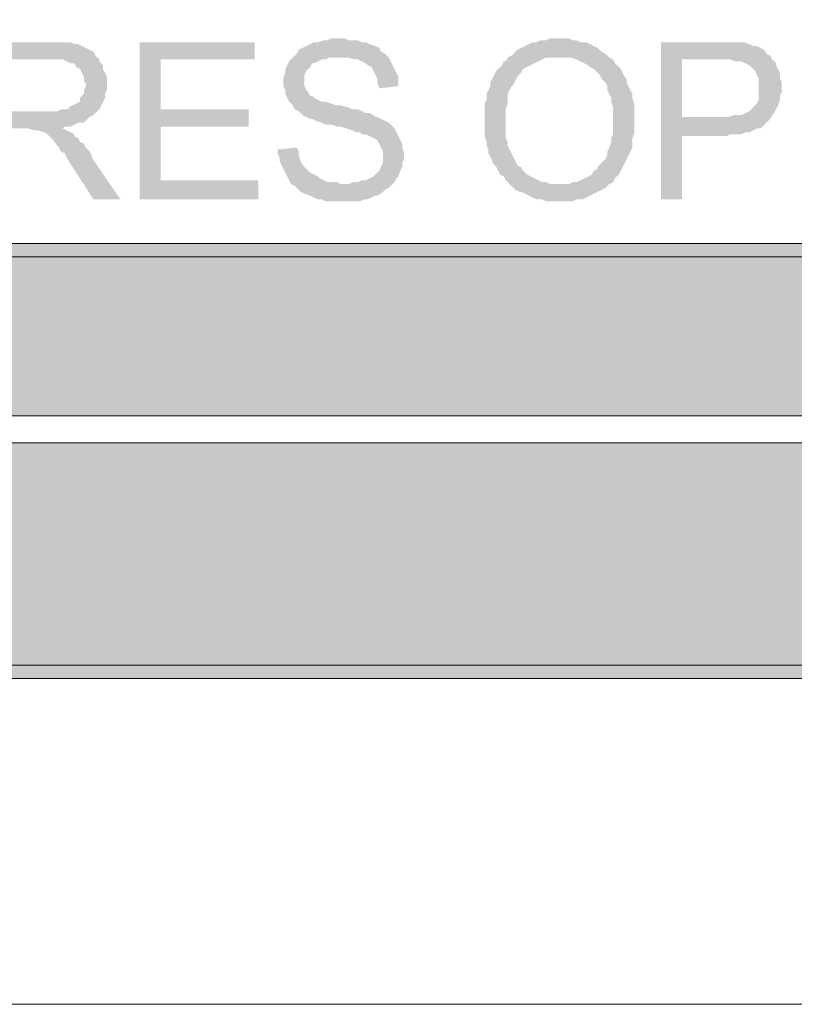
# Model space of a CAD drawing. Header units: millimetres. Extents: x -1147 to 4913, y -2332 to 921.
# Tile 94 of 119: x 4364 to 4450, y -2332 to -2223. Entities that reach past the tile are written whole.
import ezdxf

# ---------------------------------------------------------------- set-up
doc = ezdxf.new("R2010")
doc.units = ezdxf.units.MM
doc.header["$LTSCALE"] = 0.2
doc.layers.add('C00-00-00', color=7, linetype='Continuous')
doc.layers.add('CF7-FB-F5', color=7, linetype='Continuous', true_color=0xf7fbf5)

msp = doc.modelspace()

# ---------------------------------------------------------------- hatches: boundary and pattern name
at = {"layer": 'C00-00-00'}
h = msp.add_hatch(color=256, dxfattribs=at)
h.dxf.hatch_style = 2
h.paths.add_polyline_path([(4399.456, -2224.823), (4398.61, -2224.823), (4398.184, -2225.036), (4397.763, -2225.036), (4397.129, -2225.246), (4396.703, -2225.246), (4396.282, -2225.459), (4395.857, -2225.67), (4395.435, -2225.882), (4395.01, -2226.093), (4394.797, -2226.517), (4394.376, -2226.94), (4394.163, -2227.151), (4393.955, -2227.364), (4393.742, -2227.787), (4393.529, -2228.21), (4393.529, -2228.634), (4393.316, -2229.268), (4393.316, -2230.115), (4393.529, -2230.539), (4393.529, -2230.962), (4393.742, -2231.385), (4393.955, -2231.809), (4394.376, -2232.232), (4394.589, -2232.656), (4395.01, -2232.867), (4395.435, -2233.29), (4395.857, -2233.501), (4396.282, -2233.714), (4396.491, -2233.714), (4396.916, -2233.924), (4397.55, -2234.137), (4397.976, -2234.348), (4398.61, -2234.348), (4399.244, -2234.56), (4399.665, -2234.56), (4400.303, -2234.771), (4400.937, -2234.984), (4401.358, -2235.195), (4401.784, -2235.195), (4401.997, -2235.407), (4402.418, -2235.407), (4402.843, -2235.618), (4403.265, -2235.83), (4403.69, -2236.042), (4403.903, -2236.465), (4404.111, -2236.888), (4404.324, -2237.312), (4404.324, -2237.946), (4404.324, -2238.582), (4404.111, -2239.006), (4403.903, -2239.429), (4403.69, -2239.64), (4403.265, -2240.063), (4402.843, -2240.274), (4402.418, -2240.487), (4401.997, -2240.487), (4401.571, -2240.698), (4401.15, -2240.698), (4400.512, -2240.91), (4394.163, -2240.91), (4394.589, -2241.121), (4395.01, -2241.544), (4395.223, -2241.757), (4395.644, -2241.968), (4396.282, -2242.181), (4396.703, -2242.391), (4397.129, -2242.604), (4397.55, -2242.604), (4397.976, -2242.815), (4401.784, -2242.815), (4402.209, -2242.604), (4402.631, -2242.604), (4403.056, -2242.391), (4403.477, -2242.181), (4403.69, -2242.181), (4404.111, -2241.968), (4404.537, -2241.544), (4404.958, -2241.333), (4405.171, -2241.121), (4405.592, -2240.698), (4405.805, -2240.274), (4406.017, -2240.063), (4406.23, -2239.429), (4406.439, -2239.006), (4406.439, -2238.582), (4406.651, -2238.159), (4406.651, -2237.523), (4406.439, -2236.888), (4406.439, -2236.465), (4406.23, -2236.042), (4406.017, -2235.618), (4405.805, -2235.195), (4405.592, -2234.771), (4405.383, -2234.56), (4404.958, -2234.137), (4404.537, -2233.924), (4404.111, -2233.714), (4403.69, -2233.501), (4403.477, -2233.501), (4403.265, -2233.29), (4402.843, -2233.079), (4402.418, -2233.079), (4401.997, -2232.867), (4401.571, -2232.656), (4400.937, -2232.656), (4400.512, -2232.443), (4399.665, -2232.232), (4399.244, -2232.232), (4398.61, -2232.02), (4397.976, -2231.809), (4397.55, -2231.809), (4397.129, -2231.596), (4396.703, -2231.385), (4396.491, -2231.173), (4396.282, -2231.173), (4396.069, -2230.749), (4395.857, -2230.539), (4395.644, -2230.115), (4395.644, -2228.845), (4395.857, -2228.421), (4396.282, -2227.998), (4396.491, -2227.575), (4396.703, -2227.575), (4397.129, -2227.364), (4397.55, -2227.151), (4397.976, -2227.151), (4398.397, -2226.94), (4404.958, -2226.94), (4404.537, -2226.517), (4404.111, -2226.304), (4403.903, -2225.882), (4403.477, -2225.67), (4402.843, -2225.459), (4402.418, -2225.246), (4401.997, -2225.246), (4401.571, -2225.036), (4400.512, -2225.036), (4400.09, -2224.823)])
h = msp.add_hatch(color=256, dxfattribs=at)
h.dxf.hatch_style = 2
h.paths.add_polyline_path([(4423.799, -2224.823), (4422.739, -2224.823), (4422.318, -2225.036), (4421.68, -2225.036), (4421.259, -2225.246), (4420.833, -2225.246), (4420.412, -2225.459), (4419.987, -2225.67), (4419.561, -2225.882), (4419.14, -2226.093), (4418.927, -2226.304), (4418.506, -2226.728), (4423.799, -2226.94), (4425.067, -2226.94), (4425.701, -2227.151), (4426.126, -2227.364), (4426.548, -2227.575), (4426.973, -2227.787), (4427.182, -2227.998), (4427.607, -2228.21), (4428.028, -2228.634), (4428.241, -2228.845), (4428.454, -2229.268), (4428.875, -2229.692), (4429.088, -2230.115), (4429.088, -2230.539), (4429.301, -2230.962), (4429.513, -2231.385), (4429.513, -2231.809), (4429.722, -2232.443), (4429.722, -2235.407), (4429.513, -2235.83), (4429.513, -2236.254), (4429.301, -2236.888), (4429.088, -2237.312), (4429.088, -2237.735), (4428.875, -2238.159), (4428.667, -2238.369), (4428.241, -2238.793), (4428.028, -2239.006), (4428.028, -2239.217), (4427.607, -2239.429), (4427.394, -2239.852), (4426.973, -2240.063), (4426.548, -2240.274), (4426.126, -2240.487), (4425.701, -2240.698), (4425.28, -2240.698), (4424.854, -2240.91), (4423.799, -2240.91), (4429.301, -2240.91), (4429.722, -2240.698), (4429.935, -2240.274), (4430.36, -2239.852), (4430.573, -2239.429), (4430.781, -2239.006), (4430.994, -2238.582), (4431.207, -2238.159), (4431.419, -2237.735), (4431.628, -2237.312), (4431.841, -2236.888), (4431.841, -2235.83), (4432.053, -2235.407), (4432.053, -2232.02), (4431.841, -2231.385), (4431.841, -2230.962), (4431.628, -2230.539), (4431.419, -2230.115), (4431.207, -2229.692), (4431.207, -2229.268), (4430.994, -2229.057), (4430.781, -2228.634), (4430.573, -2228.21), (4430.36, -2227.998), (4429.935, -2227.575), (4429.722, -2227.151), (4429.301, -2226.94), (4428.875, -2226.517), (4428.454, -2226.304), (4428.241, -2226.093), (4428.028, -2225.882), (4427.607, -2225.67), (4427.182, -2225.459), (4426.76, -2225.246), (4426.126, -2225.246), (4425.701, -2225.036), (4425.28, -2225.036), (4424.854, -2224.823), (4424.22, -2224.823)])
h = msp.add_hatch(color=256, dxfattribs=at)
h.dxf.hatch_style = 2
h.paths.add_polyline_path([(4367.706, -2225.246), (4359.873, -2225.246), (4359.873, -2242.604), (4362.2, -2242.604), (4362.2, -2234.771), (4368.974, -2234.771), (4369.187, -2234.56), (4369.821, -2234.56), (4370.246, -2234.348), (4370.667, -2234.137), (4371.301, -2234.137), (4371.514, -2233.924), (4371.94, -2233.501), (4372.361, -2233.29), (4372.574, -2233.079), (4362.2, -2232.867), (4362.2, -2227.151), (4367.706, -2227.151), (4372.574, -2226.728), (4372.361, -2226.304), (4371.94, -2226.093), (4371.514, -2225.882), (4371.093, -2225.67), (4370.667, -2225.459), (4370.246, -2225.459), (4369.821, -2225.246), (4368.127, -2225.246)])
h = msp.add_hatch(color=256, dxfattribs=at)
h.dxf.hatch_style = 2
h.paths.add_polyline_path([(4390.142, -2225.246), (4377.441, -2225.246), (4377.441, -2242.604), (4390.564, -2242.604), (4390.564, -2240.487), (4379.769, -2240.487), (4379.769, -2234.56), (4389.508, -2234.56), (4389.508, -2232.656), (4379.769, -2232.656), (4379.769, -2227.151), (4390.142, -2227.151)])
h = msp.add_hatch(color=256, dxfattribs=at)
h.dxf.hatch_style = 2
h.paths.add_polyline_path([(4441.576, -2225.246), (4435.015, -2225.246), (4435.015, -2242.604), (4437.342, -2242.604), (4437.342, -2235.618), (4442.214, -2235.618), (4442.636, -2235.407), (4443.904, -2235.407), (4444.329, -2235.195), (4444.75, -2235.195), (4445.176, -2234.984), (4445.597, -2234.771), (4446.023, -2234.771), (4446.235, -2234.56), (4446.657, -2234.137), (4446.869, -2233.924), (4447.082, -2233.714), (4437.342, -2233.501), (4437.342, -2227.151), (4447.291, -2227.151), (4447.082, -2226.728), (4446.657, -2226.517), (4446.444, -2226.093), (4446.023, -2225.882), (4445.597, -2225.67), (4445.176, -2225.67), (4444.75, -2225.459), (4444.116, -2225.246), (4442.214, -2225.246)])
h = msp.add_hatch(color=256, dxfattribs=at)
h.dxf.hatch_style = 2
h.paths.add_polyline_path([(4372.574, -2226.728), (4367.706, -2227.151), (4368.974, -2227.151), (4369.399, -2227.364), (4369.821, -2227.575), (4370.246, -2227.575), (4370.455, -2227.998), (4370.88, -2228.21), (4371.093, -2228.634), (4371.301, -2229.057), (4371.301, -2229.481), (4371.514, -2229.903), (4371.514, -2230.115), (4371.301, -2230.539), (4371.301, -2230.962), (4370.88, -2231.385), (4370.88, -2231.809), (4370.455, -2232.02), (4370.033, -2232.232), (4369.612, -2232.443), (4369.612, -2232.656), (4368.765, -2232.656), (4368.34, -2232.867), (4362.2, -2232.867), (4372.574, -2233.079), (4372.999, -2232.656), (4373.208, -2232.232), (4373.42, -2231.809), (4373.633, -2231.385), (4373.633, -2230.962), (4373.846, -2230.539), (4373.846, -2229.057), (4373.633, -2228.634), (4373.42, -2228.21), (4373.42, -2227.787), (4372.999, -2227.364), (4372.999, -2227.151)])
h = msp.add_hatch(color=256, dxfattribs=at)
h.dxf.hatch_style = 2
h.paths.add_polyline_path([(4404.958, -2226.94), (4399.665, -2226.94), (4400.512, -2226.94), (4401.15, -2227.151), (4401.571, -2227.151), (4401.997, -2227.364), (4402.418, -2227.575), (4402.631, -2227.787), (4403.056, -2227.998), (4403.265, -2228.421), (4403.477, -2228.845), (4403.69, -2229.268), (4403.69, -2229.692), (4403.903, -2230.326), (4406.017, -2230.115), (4406.017, -2229.057), (4405.805, -2228.634), (4405.592, -2228.21), (4405.383, -2227.787), (4405.171, -2227.364)])
h = msp.add_hatch(color=256, dxfattribs=at)
h.dxf.hatch_style = 2
h.paths.add_polyline_path([(4418.506, -2226.728), (4418.08, -2226.94), (4417.872, -2227.364), (4417.659, -2227.364), (4417.446, -2227.787), (4417.025, -2228.21), (4416.812, -2228.421), (4416.6, -2228.845), (4416.387, -2229.268), (4416.178, -2229.692), (4416.178, -2230.115), (4415.966, -2230.539), (4415.753, -2230.962), (4415.753, -2231.596), (4415.54, -2232.02), (4415.54, -2235.618), (4415.753, -2236.254), (4415.753, -2236.678), (4415.966, -2237.099), (4415.966, -2237.523), (4416.178, -2237.946), (4416.387, -2238.369), (4416.387, -2238.582), (4416.812, -2239.006), (4417.025, -2239.429), (4417.234, -2239.852), (4417.659, -2240.063), (4417.872, -2240.487), (4418.293, -2240.91), (4418.506, -2241.121), (4418.927, -2241.544), (4419.352, -2241.757), (4419.561, -2241.757), (4419.987, -2241.968), (4420.412, -2242.181), (4420.833, -2242.391), (4421.259, -2242.604), (4421.893, -2242.604), (4422.318, -2242.815), (4425.28, -2242.815), (4425.701, -2242.604), (4426.335, -2242.604), (4426.76, -2242.391), (4427.182, -2242.181), (4427.607, -2241.968), (4428.028, -2241.757), (4428.454, -2241.544), (4428.875, -2241.333), (4429.301, -2240.91), (4422.739, -2240.91), (4422.318, -2240.698), (4421.893, -2240.698), (4421.471, -2240.487), (4421.046, -2240.274), (4420.621, -2240.063), (4420.199, -2239.852), (4419.774, -2239.429), (4419.561, -2239.006), (4419.352, -2239.006), (4419.14, -2238.793), (4418.927, -2238.369), (4418.718, -2237.946), (4418.506, -2237.523), (4418.293, -2237.099), (4418.08, -2236.678), (4418.08, -2236.254), (4417.872, -2235.83), (4417.872, -2232.656), (4418.08, -2232.02), (4418.08, -2230.962), (4418.293, -2230.539), (4418.506, -2230.115), (4418.718, -2229.903), (4418.927, -2229.481), (4419.14, -2229.057), (4419.352, -2228.845), (4419.561, -2228.634), (4419.774, -2228.21), (4420.199, -2227.998), (4420.621, -2227.787), (4421.046, -2227.575), (4421.471, -2227.364), (4421.893, -2227.151), (4422.318, -2226.94), (4423.799, -2226.94)])
h = msp.add_hatch(color=256, dxfattribs=at)
h.dxf.hatch_style = 2
h.paths.add_polyline_path([(4447.291, -2227.151), (4441.789, -2227.151), (4442.636, -2227.151), (4443.27, -2227.364), (4443.904, -2227.364), (4444.329, -2227.575), (4444.75, -2227.787), (4444.963, -2227.998), (4445.388, -2228.421), (4445.597, -2228.845), (4445.81, -2229.268), (4445.81, -2231.596), (4445.597, -2232.02), (4445.388, -2232.232), (4444.963, -2232.656), (4444.75, -2232.867), (4444.329, -2233.079), (4443.904, -2233.29), (4443.061, -2233.29), (4442.423, -2233.501), (4437.342, -2233.501), (4447.082, -2233.714), (4447.291, -2233.29), (4447.503, -2233.079), (4447.716, -2232.656), (4447.925, -2232.232), (4448.137, -2231.596), (4448.137, -2231.173), (4448.35, -2230.749), (4448.35, -2230.115), (4448.35, -2229.692), (4448.137, -2229.268), (4448.137, -2228.634), (4447.925, -2228.21), (4447.716, -2227.787), (4447.716, -2227.575)])
h = msp.add_hatch(color=256, dxfattribs=at)
h.dxf.hatch_style = 2
h.paths.add_polyline_path([(4368.974, -2234.771), (4364.953, -2234.771), (4365.166, -2234.771), (4365.8, -2234.984), (4366.225, -2234.984), (4366.859, -2235.195), (4367.28, -2235.407), (4367.706, -2235.83), (4367.919, -2236.042), (4368.34, -2236.678), (4368.553, -2236.888), (4368.765, -2237.312), (4369.187, -2237.523), (4369.399, -2237.946), (4369.612, -2238.369), (4370.033, -2239.006), (4372.361, -2242.604), (4375.326, -2242.604), (4372.148, -2237.946), (4372.148, -2237.735), (4371.94, -2237.312), (4371.514, -2236.888), (4371.301, -2236.465), (4370.88, -2236.254), (4370.667, -2235.83), (4370.246, -2235.618), (4370.246, -2235.407), (4369.821, -2235.195), (4369.399, -2234.984)])
h = msp.add_hatch(color=256, dxfattribs=at)
h.dxf.hatch_style = 2
h.paths.add_polyline_path([(4394.797, -2236.888), (4392.682, -2237.099), (4392.682, -2237.523), (4392.895, -2237.946), (4392.895, -2238.369), (4393.108, -2238.793), (4393.316, -2239.217), (4393.529, -2239.64), (4393.742, -2240.063), (4393.955, -2240.487), (4394.163, -2240.91), (4400.09, -2240.91), (4399.665, -2240.91), (4399.244, -2240.698), (4398.184, -2240.698), (4397.763, -2240.487), (4397.337, -2240.274), (4397.129, -2240.063), (4396.703, -2239.852), (4396.282, -2239.64), (4395.857, -2239.217), (4395.644, -2239.006), (4395.435, -2238.793), (4395.223, -2238.369), (4395.01, -2237.735), (4395.01, -2237.312)])
h = msp.add_hatch(color=256, dxfattribs=at)
h.dxf.hatch_style = 2
h.paths.add_polyline_path([(4061.847, -2247.471), (4061.847, -2248.954), (4876.764, -2248.954)])
h = msp.add_hatch(color=256, dxfattribs=at)
h.dxf.hatch_style = 2
h.paths.add_polyline_path([(4061.847, -2247.471), (4876.764, -2247.471), (4876.764, -2248.954)])
h = msp.add_hatch(color=256, dxfattribs=at)
h.dxf.hatch_style = 2
h.paths.add_polyline_path([(4063.328, -2248.954), (4063.328, -2266.522), (4875.282, -2266.522)])
h = msp.add_hatch(color=256, dxfattribs=at)
h.dxf.hatch_style = 2
h.paths.add_polyline_path([(4063.328, -2248.954), (4875.282, -2248.954), (4875.282, -2266.522)])
h = msp.add_hatch(color=256, dxfattribs=at)
h.dxf.hatch_style = 2
h.paths.add_polyline_path([(4063.328, -2269.485), (4063.328, -2294.039), (4875.282, -2294.039)])
h = msp.add_hatch(color=256, dxfattribs=at)
h.dxf.hatch_style = 2
h.paths.add_polyline_path([(4063.328, -2269.485), (4875.282, -2269.485), (4875.282, -2294.039)])
h = msp.add_hatch(color=256, dxfattribs=at)
h.dxf.hatch_style = 2
h.paths.add_polyline_path([(4061.847, -2294.039), (4061.847, -2295.52), (4876.764, -2295.52)])
h = msp.add_hatch(color=256, dxfattribs=at)
h.dxf.hatch_style = 2
h.paths.add_polyline_path([(4061.847, -2294.039), (4876.764, -2294.039), (4876.764, -2295.52)])
at = {"layer": 'CF7-FB-F5'}
h = msp.add_hatch(color=256, dxfattribs=at)
h.dxf.hatch_style = 2
h.paths.add_polyline_path([(4370.455, -2252.34), (4368.974, -2252.34), (4368.553, -2252.552), (4368.34, -2252.552), (4368.127, -2252.763), (4367.706, -2252.763), (4367.493, -2252.975), (4367.28, -2253.186), (4367.072, -2253.186), (4366.859, -2253.399), (4366.859, -2253.61), (4366.646, -2253.823), (4366.434, -2254.033), (4366.434, -2255.514), (4366.646, -2255.727), (4366.859, -2255.938), (4367.072, -2256.15), (4367.28, -2256.361), (4367.493, -2256.361), (4367.706, -2256.574), (4368.127, -2256.785), (4368.553, -2256.785), (4368.765, -2256.997), (4369.187, -2256.997), (4369.399, -2257.208), (4370.246, -2257.208), (4370.667, -2257.421), (4371.301, -2257.421), (4371.727, -2257.632), (4372.361, -2257.632), (4372.786, -2257.843), (4372.999, -2257.843), (4373.208, -2258.055), (4373.42, -2258.266), (4373.633, -2258.479), (4373.633, -2258.689), (4373.846, -2258.902), (4373.846, -2259.113), (4373.633, -2259.325), (4373.633, -2259.536), (4373.42, -2259.749), (4373.208, -2259.96), (4372.999, -2259.96), (4372.786, -2260.172), (4372.361, -2260.383), (4371.514, -2260.383), (4371.301, -2260.596), (4366.859, -2260.596), (4367.072, -2260.596), (4367.493, -2260.807), (4367.706, -2261.019), (4367.919, -2261.019), (4368.34, -2261.23), (4368.553, -2261.23), (4368.974, -2261.441), (4369.821, -2261.441), (4370.246, -2261.653), (4371.727, -2261.653), (4371.94, -2261.441), (4372.574, -2261.441), (4372.786, -2261.23), (4373.208, -2261.23), (4373.633, -2261.019), (4373.846, -2261.019), (4374.054, -2260.807), (4374.267, -2260.596), (4374.48, -2260.383), (4374.692, -2260.172), (4374.901, -2260.172), (4374.901, -2259.749), (4375.114, -2259.536), (4375.114, -2259.325), (4375.326, -2259.113), (4375.326, -2258.689), (4375.114, -2258.479), (4375.114, -2258.055), (4374.901, -2257.843), (4374.692, -2257.632), (4374.48, -2257.421), (4374.267, -2257.208), (4374.054, -2256.997), (4373.846, -2256.997), (4373.633, -2256.785), (4373.208, -2256.785), (4373.208, -2256.574), (4372.574, -2256.574), (4372.148, -2256.361), (4371.514, -2256.361), (4371.093, -2256.15), (4370.246, -2256.15), (4369.821, -2255.938), (4369.612, -2255.938), (4369.187, -2255.727), (4368.553, -2255.727), (4368.553, -2255.514), (4368.34, -2255.514), (4368.127, -2255.304), (4367.919, -2255.091), (4367.919, -2254.246), (4368.127, -2254.033), (4368.34, -2253.823), (4368.553, -2253.823), (4368.553, -2253.61), (4368.974, -2253.61), (4369.187, -2253.399), (4374.054, -2253.399), (4373.846, -2253.186), (4373.633, -2252.975), (4373.42, -2252.763), (4373.208, -2252.763), (4372.786, -2252.552), (4372.361, -2252.552), (4372.148, -2252.34), (4370.88, -2252.34)])
h = msp.add_hatch(color=256, dxfattribs=at)
h.dxf.hatch_style = 2
h.paths.add_polyline_path([(4385.909, -2252.34), (4377.441, -2252.34), (4377.441, -2261.441), (4386.121, -2261.441), (4386.121, -2260.383), (4378.922, -2260.383), (4378.922, -2257.208), (4385.487, -2257.208), (4385.487, -2256.15), (4378.922, -2256.15), (4378.922, -2253.399), (4385.909, -2253.399)])
h = msp.add_hatch(color=256, dxfattribs=at)
h.dxf.hatch_style = 2
h.paths.add_polyline_path([(4389.717, -2252.34), (4388.236, -2252.34), (4388.236, -2261.441), (4389.717, -2261.441), (4389.717, -2256.785)])
h = msp.add_hatch(color=256, dxfattribs=at)
h.dxf.hatch_style = 2
h.paths.add_polyline_path([(4397.55, -2252.34), (4395.644, -2252.34), (4389.717, -2256.785), (4389.717, -2258.266), (4391.623, -2256.785), (4392.682, -2256.15)])
h = msp.add_hatch(color=256, dxfattribs=at)
h.dxf.hatch_style = 2
h.paths.add_polyline_path([(4404.324, -2252.34), (4402.631, -2252.34), (4402.209, -2252.552), (4401.997, -2252.552), (4401.784, -2252.763), (4401.358, -2252.763), (4401.15, -2252.975), (4400.937, -2253.186), (4400.512, -2253.186), (4400.303, -2253.399), (4400.09, -2253.61), (4399.878, -2253.823), (4399.665, -2254.033), (4399.665, -2254.246), (4399.456, -2254.457), (4399.244, -2254.668), (4399.244, -2254.88), (4399.031, -2255.091), (4399.031, -2255.304), (4398.818, -2255.514), (4398.818, -2258.055), (4399.031, -2258.266), (4399.031, -2258.902), (4399.244, -2259.113), (4399.244, -2259.325), (4399.456, -2259.536), (4399.665, -2259.749), (4399.878, -2259.96), (4400.09, -2260.172), (4400.303, -2260.383), (4400.512, -2260.596), (4404.111, -2260.596), (4403.265, -2260.596), (4403.056, -2260.383), (4402.631, -2260.383), (4402.418, -2260.172), (4401.997, -2260.172), (4401.997, -2259.96), (4401.571, -2259.96), (4401.358, -2259.749), (4401.15, -2259.536), (4401.15, -2259.325), (4400.937, -2259.113), (4400.724, -2258.902), (4400.724, -2258.689), (4400.512, -2258.479), (4400.512, -2257.843), (4400.303, -2257.632), (4400.303, -2256.785), (4400.303, -2256.15), (4400.512, -2255.938), (4400.512, -2255.304), (4400.724, -2255.091), (4400.724, -2254.88), (4400.937, -2254.668), (4401.15, -2254.457), (4401.358, -2254.246), (4401.571, -2254.033), (4401.784, -2254.033), (4401.997, -2253.823), (4402.209, -2253.61), (4402.631, -2253.61), (4402.843, -2253.399), (4404.111, -2253.399), (4407.711, -2253.186), (4407.498, -2253.186), (4407.286, -2252.975), (4407.077, -2252.763), (4406.651, -2252.763), (4406.439, -2252.552), (4405.805, -2252.552), (4405.592, -2252.34), (4404.537, -2252.34)])
h = msp.add_hatch(color=256, dxfattribs=at)
h.dxf.hatch_style = 2
h.paths.add_polyline_path([(4407.711, -2253.186), (4404.111, -2253.399), (4405.383, -2253.399), (4405.592, -2253.61), (4405.805, -2253.61), (4406.23, -2253.823), (4406.439, -2253.823), (4406.651, -2254.033), (4406.651, -2254.246), (4406.864, -2254.457), (4407.077, -2254.668), (4407.286, -2254.88), (4407.286, -2255.091), (4408.766, -2254.88), (4408.766, -2254.457), (4408.558, -2254.246), (4408.345, -2254.033), (4408.345, -2253.823), (4408.132, -2253.61), (4407.924, -2253.399)])
h = msp.add_hatch(color=256, dxfattribs=at)
h.dxf.hatch_style = 2
h.paths.add_polyline_path([(4416.6, -2252.34), (4415.119, -2252.34), (4415.119, -2259.113), (4414.906, -2259.325), (4414.906, -2259.749), (4414.697, -2259.96), (4414.485, -2260.172), (4414.272, -2260.383), (4414.059, -2260.383), (4413.638, -2260.596), (4413.213, -2260.596), (4416.178, -2260.596), (4416.178, -2260.383), (4416.387, -2260.172), (4416.387, -2259.96), (4416.6, -2259.749), (4416.6, -2258.479)])
h = msp.add_hatch(color=256, dxfattribs=at)
h.dxf.hatch_style = 2
h.paths.add_polyline_path([(4424.007, -2252.34), (4422.318, -2252.34), (4417.872, -2261.441), (4419.561, -2261.441), (4420.833, -2258.689), (4425.701, -2258.689), (4421.259, -2257.632), (4422.527, -2255.091), (4422.739, -2254.88), (4422.739, -2254.246), (4422.952, -2254.033), (4422.952, -2253.823), (4423.161, -2253.61), (4423.161, -2253.399)])
h = msp.add_hatch(color=256, dxfattribs=at)
h.dxf.hatch_style = 2
h.paths.add_polyline_path([(4424.007, -2252.34), (4423.161, -2253.399), (4423.161, -2253.61), (4423.373, -2253.823), (4423.373, -2254.246), (4423.586, -2254.457), (4423.799, -2254.668), (4423.799, -2254.88), (4424.007, -2255.304), (4425.28, -2257.632), (4421.259, -2257.632), (4425.701, -2258.689), (4426.973, -2261.441), (4428.875, -2261.441)])
h = msp.add_hatch(color=256, dxfattribs=at)
h.dxf.hatch_style = 2
h.paths.add_polyline_path([(4374.054, -2253.399), (4370.455, -2253.399), (4371.94, -2253.399), (4372.148, -2253.61), (4372.361, -2253.61), (4372.574, -2253.823), (4372.786, -2253.823), (4372.999, -2254.033), (4373.208, -2254.246), (4373.208, -2254.457), (4373.42, -2254.88), (4373.42, -2255.091), (4374.901, -2254.88), (4374.901, -2254.457), (4374.692, -2254.246), (4374.692, -2254.033), (4374.48, -2253.823), (4374.267, -2253.61)])
h = msp.add_hatch(color=256, dxfattribs=at)
h.dxf.hatch_style = 2
h.paths.add_polyline_path([(4431.841, -2256.15), (4431.841, -2254.88), (4430.358, -2254.88), (4430.358, -2256.15)])
h = msp.add_hatch(color=256, dxfattribs=at)
h.dxf.hatch_style = 2
h.paths.add_polyline_path([(4392.682, -2256.15), (4391.623, -2256.785), (4395.857, -2261.441), (4397.976, -2261.441)])
h = msp.add_hatch(color=256, dxfattribs=at)
h.dxf.hatch_style = 2
h.paths.add_polyline_path([(4367.493, -2258.479), (4366.012, -2258.479), (4366.012, -2259.325), (4366.225, -2259.536), (4366.225, -2259.749), (4366.434, -2259.96), (4366.646, -2260.172), (4366.646, -2260.383), (4366.859, -2260.596), (4370.88, -2260.596), (4370.667, -2260.596), (4370.246, -2260.383), (4369.399, -2260.383), (4368.974, -2260.172), (4368.765, -2260.172), (4368.553, -2259.96), (4368.34, -2259.96), (4368.127, -2259.749), (4367.919, -2259.536), (4367.706, -2259.325), (4367.706, -2259.113), (4367.493, -2258.902), (4367.493, -2258.689)])
h = msp.add_hatch(color=256, dxfattribs=at)
h.dxf.hatch_style = 2
h.paths.add_polyline_path([(4407.498, -2258.266), (4407.498, -2258.479), (4407.286, -2258.902), (4407.286, -2259.113), (4407.077, -2259.325), (4406.864, -2259.536), (4406.651, -2259.749), (4406.439, -2259.749), (4406.23, -2259.96), (4406.017, -2260.172), (4405.592, -2260.383), (4405.171, -2260.383), (4404.749, -2260.596), (4400.724, -2260.596), (4400.937, -2260.807), (4401.15, -2261.019), (4401.358, -2261.019), (4401.571, -2261.23), (4401.997, -2261.23), (4402.209, -2261.441), (4403.056, -2261.441), (4403.477, -2261.653), (4404.749, -2261.653), (4404.958, -2261.441), (4406.017, -2261.441), (4406.23, -2261.23), (4406.439, -2261.23), (4406.864, -2261.019), (4407.077, -2261.019), (4407.286, -2260.807), (4407.498, -2260.596), (4407.711, -2260.596), (4407.924, -2260.383), (4408.132, -2260.172), (4408.345, -2259.96), (4408.345, -2259.749), (4408.558, -2259.536), (4408.766, -2259.325), (4408.766, -2259.113), (4408.979, -2258.902), (4408.979, -2258.479)])
h = msp.add_hatch(color=256, dxfattribs=at)
h.dxf.hatch_style = 2
h.paths.add_polyline_path([(4411.519, -2258.689), (4410.251, -2258.902), (4410.251, -2259.96), (4410.46, -2260.172), (4410.46, -2260.383), (4410.672, -2260.596), (4410.885, -2260.807), (4411.098, -2261.019), (4411.311, -2261.019), (4411.519, -2261.23), (4411.732, -2261.23), (4411.945, -2261.441), (4412.579, -2261.441), (4413.004, -2261.653), (4413.851, -2261.653), (4414.272, -2261.441), (4414.906, -2261.441), (4415.119, -2261.23), (4415.54, -2261.019), (4415.753, -2261.019), (4415.966, -2260.807), (4416.178, -2260.596), (4413.213, -2260.596), (4412.791, -2260.383), (4412.366, -2260.383), (4412.157, -2260.172), (4411.945, -2259.96), (4411.732, -2259.749), (4411.732, -2259.325), (4411.519, -2259.113)])
h = msp.add_hatch(color=256, dxfattribs=at)
h.dxf.hatch_style = 2
h.paths.add_polyline_path([(4431.841, -2261.441), (4431.841, -2260.172), (4430.358, -2260.172), (4430.358, -2261.441)])
h = msp.add_hatch(color=256, dxfattribs=at)
h.dxf.hatch_style = 2
h.paths.add_polyline_path([(4399.244, -2272.872), (4398.61, -2272.872), (4398.184, -2273.083), (4397.55, -2273.083), (4397.129, -2273.295), (4396.703, -2273.506), (4396.282, -2273.719), (4396.069, -2273.93), (4395.857, -2274.142), (4395.644, -2274.353), (4395.223, -2274.776), (4399.665, -2274.776), (4400.09, -2274.989), (4400.512, -2275.2), (4400.937, -2275.411), (4401.358, -2275.624), (4401.571, -2276.047), (4401.571, -2276.258), (4401.784, -2276.47), (4401.997, -2276.681), (4401.997, -2277.105), (4402.209, -2277.528), (4402.418, -2277.952), (4402.418, -2278.798), (4402.631, -2279.433), (4402.631, -2284.514), (4402.418, -2284.937), (4402.418, -2285.361), (4402.209, -2285.995), (4402.209, -2286.206), (4401.997, -2286.63), (4401.997, -2287.053), (4401.784, -2287.266), (4401.571, -2287.476), (4401.571, -2287.689), (4401.15, -2288.112), (4400.937, -2288.323), (4400.512, -2288.747), (4400.09, -2288.747), (4399.665, -2288.959), (4399.244, -2288.959), (4395.435, -2289.17), (4395.644, -2289.381), (4396.069, -2289.805), (4396.491, -2290.017), (4396.916, -2290.228), (4397.337, -2290.44), (4397.763, -2290.651), (4400.303, -2290.651), (4400.724, -2290.44), (4401.15, -2290.44), (4401.571, -2290.228), (4401.997, -2290.017), (4402.418, -2289.805), (4402.418, -2289.593), (4402.843, -2289.381), (4403.056, -2288.959), (4403.265, -2288.536), (4403.69, -2288.112), (4403.903, -2287.689), (4404.111, -2287.266), (4404.111, -2286.842), (4404.324, -2286.63), (4404.324, -2286.206), (4404.537, -2285.995), (4404.537, -2284.937), (4404.749, -2284.514), (4404.749, -2279.009), (4404.537, -2278.588), (4404.537, -2277.74), (4404.324, -2277.317), (4404.111, -2276.894), (4403.903, -2276.258), (4403.903, -2275.834), (4403.69, -2275.411), (4403.265, -2275.2), (4403.056, -2274.776), (4402.843, -2274.353), (4402.418, -2274.142), (4401.997, -2273.719), (4401.571, -2273.506), (4401.15, -2273.295), (4400.724, -2273.083), (4400.09, -2273.083), (4399.665, -2272.872)])
h = msp.add_hatch(color=256, dxfattribs=at)
h.dxf.hatch_style = 2
h.paths.add_polyline_path([(4395.223, -2274.776), (4395.01, -2274.989), (4394.797, -2275.411), (4394.589, -2275.834), (4394.376, -2276.47), (4394.163, -2276.894), (4394.163, -2277.105), (4393.955, -2277.317), (4393.955, -2277.74), (4393.742, -2278.164), (4393.742, -2278.588), (4393.529, -2279.222), (4393.529, -2284.514), (4393.742, -2284.937), (4393.742, -2285.572), (4393.955, -2285.995), (4393.955, -2286.418), (4394.163, -2286.842), (4394.376, -2287.266), (4394.376, -2287.689), (4394.589, -2287.9), (4394.797, -2288.323), (4395.01, -2288.536), (4395.223, -2288.959), (4395.435, -2289.17), (4399.244, -2288.959), (4398.61, -2288.959), (4398.184, -2288.747), (4397.763, -2288.536), (4397.337, -2288.323), (4396.916, -2287.9), (4396.703, -2287.476), (4396.491, -2287.266), (4396.282, -2287.053), (4396.282, -2286.63), (4396.069, -2286.206), (4396.069, -2285.784), (4395.857, -2285.361), (4395.857, -2284.301), (4395.644, -2283.878), (4395.644, -2280.279), (4395.857, -2279.645), (4395.857, -2278.588), (4396.069, -2278.164), (4396.069, -2277.74), (4396.282, -2277.317), (4396.282, -2276.894), (4396.491, -2276.47), (4396.703, -2276.258), (4396.703, -2276.047), (4397.129, -2275.624), (4397.337, -2275.2), (4397.763, -2274.989), (4398.184, -2274.776), (4399.244, -2274.776)])

# ---------------------------------------------------------------- linework, layer by layer
at = {"layer": 'C00-00-00', "lineweight": 0}
for points in [[(4876.764, -2295.52), (4876.764, 604.317), (-938.159, 604.317), (-938.159, -2295.52)], [(4876.764, -2295.52), (4876.764, -2181.432), (4061.847, -2181.432), (4061.847, -2295.52)], [(4875.282, -2247.471), (4875.282, -2183.125), (4063.328, -2183.125), (4063.328, -2247.471)], [(4875.282, -2294.039), (4875.282, -2248.954), (4063.328, -2248.954), (4063.328, -2294.039)], [(4871.895, -2269.485), (4871.895, -2266.522), (4066.927, -2266.522), (4066.927, -2269.485)]]:
    msp.add_lwpolyline(points, close=True, dxfattribs=at)
for points in [[(4876.764, -2295.52), (4061.847, -2295.52)], [(4913.132, -2331.503), (-1087.618, -2331.503)]]:
    msp.add_lwpolyline(points, dxfattribs=at)

doc.saveas('drawing.dxf')
